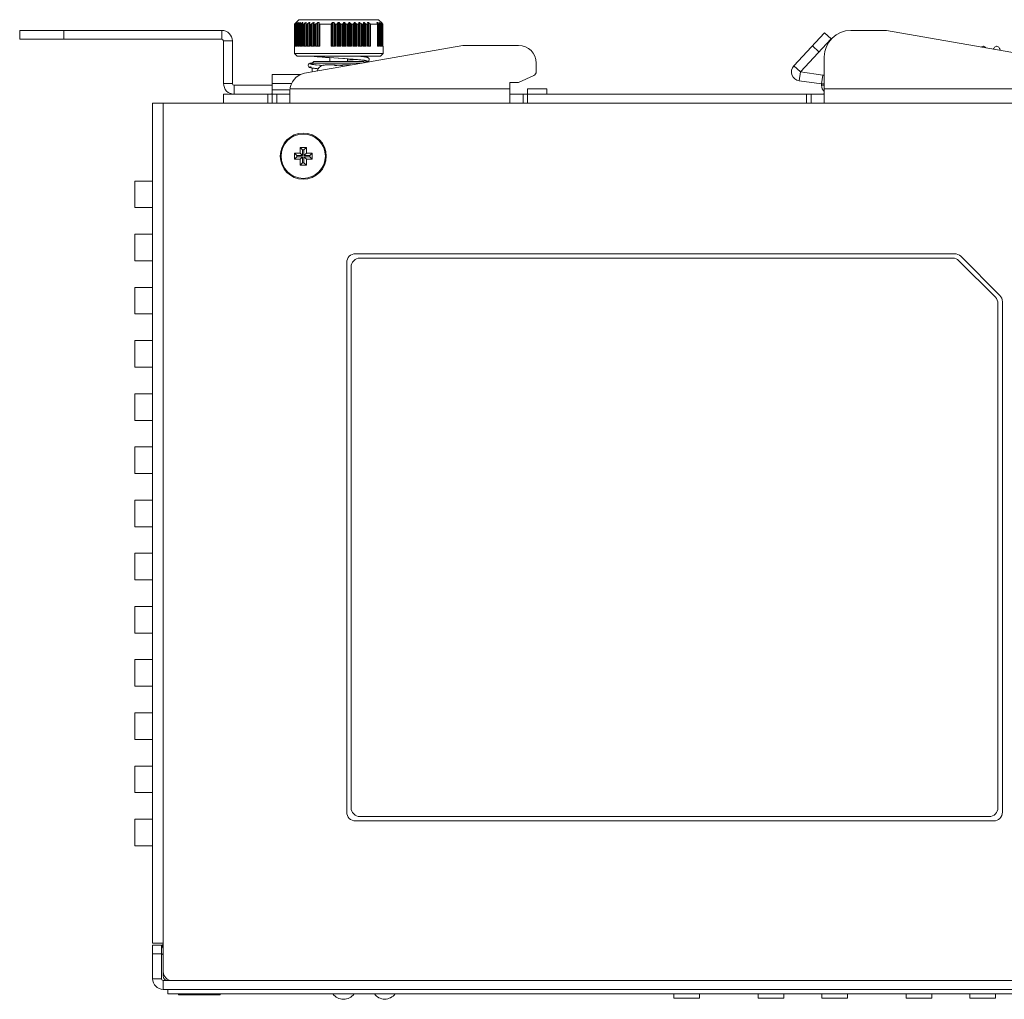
# Model space of a CAD drawing. Extents: x 1967 to 2561, y -57 to 363.
# Tile 12 of 22: x 2161 to 2272, y 175 to 286. Entities that reach past the tile are written whole.
import ezdxf

# ---------------------------------------------------------------- set-up
doc = ezdxf.new("R2010")
doc.units = 0
doc.header["$LTSCALE"] = 15.367
doc.header["$MEASUREMENT"] = 0
for name, color, linetype, lineweight in [('02___PRT_ALL_AXES', 7, 'CONTINUOUS', 5), ('307228297C-EDXF_CONTIN2158', 7, 'CONTINUOUS', 5), ('3100320300-SDXF_CONTIN2190', 7, 'CONTINUOUS', 5), ('3105460500_DXF_CONTINU2189', 7, 'CONTINUOUS', 5), ('46-111-501-1DXF_CONTIN2192', 7, 'CONTINUOUS', 5), ('BACK_PLATE_2DXF_CONTIN2191', 7, 'CONTINUOUS', 5), ('BASE-8P_DXF_CONTINUOUS2188', 7, 'CONTINUOUS', 5), ('COVER-8P_DXF_CONTINUOU2160', 7, 'CONTINUOUS', 5), ('LABEL_DXF_CONTINUOUS_LINE', 7, 'CONTINUOUS', 5), ('LOGO-2_DXF_CONTINUOUS_LINE', 7, 'CONTINUOUS', 5), ('PANEL-8P_DXF_CONTINUOU2156', 7, 'CONTINUOUS', 5), ('SNAP_2_DXF_CONTINUOUS_LINE', 7, 'CONTINUOUS', 5), ('SNAP_DXF_CONTINUOUS_LINE', 7, 'CONTINUOUS', 5), ('SPRING_DXF_CONTINUOUS_LINE', 7, 'CONTINUOUS', 5)]:
    doc.layers.add(name, color=color, linetype=linetype, lineweight=lineweight)

msp = doc.modelspace()

# ---------------------------------------------------------------- linework, layer by layer
at = {"layer": '02___PRT_ALL_AXES', "color": 7, "linetype": 'Continuous'}
for p, q in [((2196.245, 280.749), (2195.319, 280.749)), ((2198.154, 280.749), (2197.228, 280.749)), ((2177.436, 176.449), (2177.436, 175.949)), ((2292.036, 175.949), (2177.436, 175.949))]:
    msp.add_line(p, q, dxfattribs=at)
msp.add_circle((2192.736, 270.449), 2.5, dxfattribs=at)
for centre, radius, start, end in [((2195.236, 279.749), 1, 107.26001, 162.54222), ((2197.276, 176.779), 1.45, 215.00046, 324.99954), ((2201.936, 176.799), 1.45, 216.03742, 323.96258)]:
    msp.add_arc(centre, radius, start, end, dxfattribs=at)
at = {"layer": '307228297C-EDXF_CONTIN2158', "color": 7, "linetype": 'Continuous'}
for p, q in [((2234.548, 175.949), (2234.548, 175.449)), ((2237.441, 175.949), (2237.441, 175.449)), ((2244.082, 175.949), (2244.082, 175.449)), ((2246.975, 175.949), (2246.975, 175.449)), ((2251.248, 175.949), (2251.248, 175.449)), ((2254.141, 175.949), (2254.141, 175.449)), ((2260.782, 175.949), (2260.782, 175.449)), ((2263.675, 175.949), (2263.675, 175.449)), ((2267.948, 175.949), (2267.948, 175.449)), ((2270.841, 175.949), (2270.841, 175.449)), ((2237.441, 175.449), (2234.548, 175.449)), ((2246.975, 175.449), (2244.082, 175.449)), ((2254.141, 175.449), (2251.248, 175.449)), ((2263.675, 175.449), (2260.782, 175.449)), ((2270.841, 175.449), (2267.948, 175.449))]:
    msp.add_line(p, q, dxfattribs=at)
at = {"layer": '3100320300-SDXF_CONTIN2190', "color": 7, "linetype": 'Continuous'}
for p, q in [((2194.943, 280.704), (2194.942, 280.705)), ((2194.942, 280.697), (2194.943, 280.704)), ((2194.942, 280.697), (2194.974, 280.702)), ((2194.974, 280.702), (2194.976, 280.702)), ((2195.151, 280.736), (2195.128, 280.733)), ((2195.205, 280.743), (2195.151, 280.736)), ((2195.151, 280.736), (2195.151, 280.736)), ((2195.269, 280.748), (2195.202, 280.743)), ((2195.319, 280.749), (2195.261, 280.748)), ((2196.245, 280.749), (2195.319, 280.749)), ((2196.343, 280.7), (2196.301, 280.706)), ((2196.36, 280.704), (2196.335, 280.707)), ((2196.39, 280.702), (2196.359, 280.704)), ((2196.425, 280.702), (2196.39, 280.702)), ((2196.529, 280.706), (2196.425, 280.702)), ((2196.441, 280.702), (2196.425, 280.702)), ((2196.44, 280.697), (2196.441, 280.702)), ((2196.835, 280.709), (2196.736, 280.71)), ((2197.032, 280.702), (2196.944, 280.706)), ((2197.033, 280.697), (2197.032, 280.702)), ((2197.05, 280.702), (2197.032, 280.702)), ((2197.086, 280.702), (2197.049, 280.702)), ((2197.116, 280.704), (2197.085, 280.702)), ((2197.194, 280.731), (2197.161, 280.712)), ((2197.231, 280.736), (2197.194, 280.731)), ((2197.228, 280.749), (2198.154, 280.749))]:
    msp.add_line(p, q, dxfattribs=at)
for points in [[(2194.985, 280.703), (2194.962, 280.698), (2194.947, 280.696), (2194.942, 280.697)], [(2195.006, 280.708), (2194.992, 280.705), (2194.981, 280.703), (2194.974, 280.702), (2194.972, 280.701)], [(2195.151, 280.736), (2195.102, 280.728), (2195.057, 280.719), (2194.985, 280.703)], [(2195.151, 280.736), (2195.12, 280.731), (2195.093, 280.726), (2195.068, 280.721), (2195.045, 280.716), (2195.006, 280.708)], [(2196.242, 280.736), (2196.243, 280.744), (2196.244, 280.748), (2196.245, 280.749)], [(2196.301, 280.706), (2196.269, 280.716), (2196.248, 280.726), (2196.242, 280.736)], [(2196.242, 280.736), (2196.279, 280.731), (2196.312, 280.712)], [(2196.335, 280.707), (2196.318, 280.711), (2196.307, 280.714), (2196.305, 280.715)], [(2196.44, 280.697), (2196.39, 280.697), (2196.343, 280.7)], [(2196.736, 280.705), (2196.685, 280.705), (2196.634, 280.704), (2196.584, 280.703), (2196.535, 280.702), (2196.488, 280.7), (2196.44, 280.697)], [(2196.736, 280.71), (2196.639, 280.709), (2196.529, 280.706)], [(2197.033, 280.697), (2196.986, 280.7), (2196.939, 280.702), (2196.89, 280.703), (2196.84, 280.704), (2196.789, 280.705), (2196.736, 280.705)], [(2197.032, 280.702), (2196.945, 280.706), (2196.834, 280.709)], [(2197.155, 280.703), (2197.118, 280.698), (2197.076, 280.696), (2197.033, 280.697)], [(2197.157, 280.712), (2197.14, 280.708), (2197.116, 280.704)], [(2197.231, 280.736), (2197.226, 280.728), (2197.211, 280.719), (2197.187, 280.71), (2197.155, 280.703)], [(2197.167, 280.714), (2197.168, 280.715), (2197.167, 280.714), (2197.157, 280.712)], [(2197.228, 280.749), (2197.229, 280.748), (2197.23, 280.744), (2197.231, 280.736)]]:
    msp.add_lwpolyline(points, dxfattribs=at)
for centre, start, end in [((2194.972, 280.61), 76.61004, 107.09561), ((2196.245, 280.649), 38.04501, 90), ((2197.228, 280.649), 90, 141.93663)]:
    msp.add_arc(centre, 0.1, start, end, dxfattribs=at)
at = {"layer": '3105460500_DXF_CONTINU2189', "color": 7, "linetype": 'Continuous'}
for p, q in [((2192.386, 271.449), (2192.654, 271.181)), ((2193.086, 271.449), (2192.386, 271.449)), ((2192.386, 271.449), (2192.386, 270.799)), ((2192.819, 271.181), (2192.654, 271.181)), ((2192.654, 271.181), (2192.654, 270.531)), ((2193.086, 271.449), (2192.819, 271.181)), ((2192.819, 270.531), (2192.819, 271.181)), ((2193.086, 270.799), (2193.086, 271.449)), ((2191.736, 270.799), (2192.004, 270.531)), ((2192.386, 270.799), (2191.736, 270.799)), ((2191.736, 270.799), (2191.736, 270.099)), ((2191.736, 270.099), (2192.004, 270.367)), ((2191.736, 270.099), (2192.386, 270.099)), ((2192.654, 270.531), (2192.004, 270.531)), ((2192.004, 270.531), (2192.004, 270.367)), ((2192.004, 270.367), (2192.654, 270.367)), ((2192.386, 270.799), (2192.654, 270.531)), ((2192.386, 270.099), (2192.654, 270.367)), ((2192.386, 270.099), (2192.386, 269.449)), ((2192.654, 270.367), (2192.654, 269.717)), ((2193.086, 270.799), (2192.819, 270.531)), ((2193.469, 270.531), (2192.819, 270.531)), ((2193.086, 270.099), (2192.819, 270.367)), ((2192.819, 270.367), (2193.469, 270.367)), ((2192.819, 269.717), (2192.819, 270.367)), ((2193.736, 270.799), (2193.086, 270.799)), ((2193.086, 270.099), (2193.736, 270.099)), ((2193.086, 269.449), (2193.086, 270.099)), ((2193.736, 270.799), (2193.469, 270.531)), ((2193.469, 270.367), (2193.469, 270.531)), ((2193.736, 270.099), (2193.469, 270.367)), ((2193.736, 270.099), (2193.736, 270.799)), ((2192.386, 269.449), (2192.654, 269.717)), ((2192.386, 269.449), (2193.086, 269.449)), ((2192.654, 269.717), (2192.819, 269.717)), ((2193.086, 269.449), (2192.819, 269.717))]:
    msp.add_line(p, q, dxfattribs=at)
at = {"layer": '46-111-501-1DXF_CONTIN2192', "color": 6, "linetype": 'Continuous'}
for p, q in [((2192.236, 285.849), (2191.736, 285.349)), ((2192.236, 285.849), (2201.236, 285.849)), ((2201.236, 285.849), (2201.634, 285.452)), ((2191.736, 285.349), (2191.736, 282.049)), ((2191.736, 285.349), (2191.775, 285.349)), ((2191.775, 282.849), (2191.775, 285.349)), ((2191.866, 282.849), (2191.866, 285.423)), ((2191.876, 285.353), (2191.876, 285.355)), ((2191.876, 282.849), (2191.876, 285.354)), ((2191.878, 285.349), (2191.876, 285.353)), ((2191.878, 285.349), (2191.878, 282.849)), ((2191.878, 285.349), (2191.917, 285.349)), ((2191.917, 282.849), (2191.917, 285.349)), ((2192.03, 285.549), (2191.921, 285.421)), ((2192.004, 285.549), (2192.004, 285.519)), ((2192.004, 285.549), (2192.03, 285.549)), ((2192.012, 282.849), (2192.012, 285.421)), ((2192.058, 282.849), (2192.058, 285.349)), ((2192.065, 285.349), (2192.065, 282.849)), ((2192.065, 285.349), (2192.121, 285.349)), ((2192.185, 285.549), (2192.09, 285.421)), ((2192.121, 282.849), (2192.121, 285.349)), ((2192.158, 285.549), (2192.158, 285.514)), ((2192.158, 285.549), (2192.185, 285.549)), ((2192.225, 282.849), (2192.225, 285.421)), ((2192.311, 282.849), (2192.311, 285.349)), ((2192.325, 285.349), (2192.325, 282.849)), ((2192.325, 285.349), (2192.399, 285.349)), ((2192.412, 285.549), (2192.333, 285.421)), ((2192.375, 285.549), (2192.375, 285.49)), ((2192.375, 285.549), (2192.412, 285.549)), ((2192.399, 282.849), (2192.399, 285.349)), ((2192.509, 282.849), (2192.509, 285.421)), ((2192.632, 282.849), (2192.632, 285.377)), ((2192.707, 285.549), (2192.645, 285.421)), ((2192.654, 285.349), (2192.654, 282.849)), ((2192.654, 285.349), (2192.745, 285.349)), ((2192.661, 285.549), (2192.661, 285.455)), ((2192.661, 285.549), (2192.707, 285.549)), ((2192.745, 282.849), (2192.745, 285.349)), ((2192.859, 282.849), (2192.859, 285.421)), ((2193.011, 285.549), (2193.011, 282.849)), ((2193.011, 285.549), (2193.065, 285.549)), ((2193.015, 282.849), (2193.015, 285.388)), ((2193.065, 285.549), (2193.021, 285.421)), ((2193.021, 285.388), (2193.021, 282.849)), ((2193.049, 285.349), (2193.049, 282.849)), ((2193.049, 285.349), (2193.154, 285.349)), ((2193.154, 282.849), (2193.154, 285.349)), ((2193.271, 282.849), (2193.271, 285.421)), ((2193.42, 285.549), (2193.42, 282.849)), ((2193.42, 285.549), (2193.482, 285.549)), ((2193.454, 285.401), (2193.456, 285.421)), ((2193.454, 282.849), (2193.454, 285.402)), ((2193.482, 285.549), (2193.456, 285.421)), ((2193.456, 285.402), (2193.456, 282.849)), ((2193.501, 285.349), (2193.501, 282.849)), ((2193.501, 285.349), (2193.619, 285.349)), ((2193.619, 282.849), (2193.619, 285.349)), ((2193.738, 282.849), (2193.738, 285.421)), ((2193.881, 285.549), (2193.881, 282.849)), ((2193.881, 285.549), (2193.95, 285.549)), ((2193.95, 285.549), (2193.943, 285.421)), ((2193.943, 285.421), (2193.943, 282.849)), ((2193.943, 285.416), (2193.943, 285.421)), ((2194.004, 285.349), (2194.004, 282.849)), ((2194.004, 285.349), (2194.134, 285.349)), ((2194.134, 282.849), (2194.134, 285.349)), ((2194.252, 282.849), (2194.252, 285.421)), ((2194.387, 285.549), (2194.387, 282.849)), ((2194.387, 285.549), (2194.513, 285.549)), ((2194.513, 285.549), (2194.525, 285.422)), ((2194.513, 282.849), (2194.513, 285.549)), ((2194.525, 285.422), (2194.525, 282.849)), ((2194.603, 285.349), (2194.603, 282.849)), ((2194.603, 285.349), (2195.903, 285.349)), ((2195.903, 282.849), (2195.903, 285.349)), ((2195.938, 285.422), (2196.035, 285.549)), ((2195.938, 282.849), (2195.938, 285.422)), ((2196.035, 285.549), (2196.035, 282.849)), ((2196.035, 285.549), (2196.177, 285.549)), ((2196.177, 285.549), (2196.245, 285.421)), ((2196.177, 282.849), (2196.177, 285.549)), ((2196.245, 285.421), (2196.245, 282.849)), ((2196.359, 285.349), (2196.359, 282.849)), ((2196.359, 285.349), (2196.512, 285.349)), ((2196.512, 282.849), (2196.512, 285.349)), ((2196.61, 285.421), (2196.694, 285.549)), ((2196.61, 282.849), (2196.61, 285.421)), ((2196.694, 285.549), (2196.694, 282.849)), ((2196.694, 285.549), (2196.779, 285.549)), ((2196.779, 285.549), (2196.863, 285.421)), ((2196.779, 282.849), (2196.779, 285.549)), ((2196.863, 285.421), (2196.863, 282.849)), ((2196.961, 285.349), (2196.961, 282.849)), ((2196.961, 285.349), (2197.114, 285.349)), ((2197.114, 282.849), (2197.114, 285.349)), ((2197.228, 285.421), (2197.296, 285.549)), ((2197.228, 282.849), (2197.228, 285.421)), ((2197.296, 285.549), (2197.296, 282.849)), ((2197.296, 285.549), (2197.38, 285.549)), ((2197.38, 282.849), (2197.38, 285.549)), ((2197.48, 285.421), (2197.48, 282.849)), ((2197.585, 285.349), (2197.585, 282.849)), ((2197.585, 285.349), (2197.736, 285.349)), ((2197.736, 282.849), (2197.736, 285.349)), ((2197.839, 285.421), (2197.889, 285.549)), ((2197.839, 282.849), (2197.839, 285.421)), ((2197.889, 285.549), (2197.889, 282.849)), ((2197.889, 285.549), (2197.971, 285.549)), ((2197.971, 282.849), (2197.971, 285.549)), ((2198.085, 285.421), (2198.085, 282.849)), ((2198.196, 285.349), (2198.196, 282.849)), ((2198.196, 285.349), (2198.342, 285.349)), ((2198.342, 282.849), (2198.342, 285.349)), ((2198.432, 285.421), (2198.464, 285.549)), ((2198.432, 282.849), (2198.432, 285.421)), ((2198.464, 285.549), (2198.464, 282.849)), ((2198.464, 285.549), (2198.543, 285.549)), ((2198.543, 282.849), (2198.543, 285.549)), ((2198.668, 285.421), (2198.668, 282.849)), ((2198.784, 285.349), (2198.784, 282.849)), ((2198.784, 285.349), (2198.923, 285.349)), ((2198.923, 282.849), (2198.923, 285.349)), ((2198.999, 285.421), (2199.011, 285.549)), ((2198.999, 282.849), (2198.999, 285.421)), ((2199.011, 285.549), (2199.011, 282.849)), ((2199.011, 285.549), (2199.086, 285.549)), ((2199.086, 282.849), (2199.086, 285.549)), ((2199.221, 285.421), (2199.221, 282.849)), ((2199.339, 285.349), (2199.339, 282.849)), ((2199.339, 285.349), (2199.469, 285.349)), ((2199.469, 282.849), (2199.469, 285.349)), ((2199.53, 285.421), (2199.523, 285.549)), ((2199.523, 285.549), (2199.592, 285.549)), ((2199.53, 285.421), (2199.53, 285.416)), ((2199.53, 282.849), (2199.53, 285.421)), ((2199.592, 282.849), (2199.592, 285.549)), ((2199.735, 285.421), (2199.735, 282.849)), ((2199.854, 285.349), (2199.854, 282.849)), ((2199.854, 285.349), (2199.972, 285.349)), ((2199.972, 282.849), (2199.972, 285.349)), ((2200.017, 285.421), (2199.991, 285.549)), ((2199.991, 285.549), (2200.095, 285.549)), ((2200.019, 282.849), (2200.019, 285.401)), ((2200.095, 282.849), (2200.095, 285.549)), ((2200.24, 285.422), (2200.24, 282.849)), ((2200.308, 285.349), (2200.308, 282.849)), ((2200.308, 285.349), (2201.121, 285.349)), ((2201.113, 285.422), (2201.036, 285.549)), ((2201.036, 285.549), (2201.098, 285.549)), ((2201.098, 285.448), (2201.098, 285.549)), ((2201.121, 282.849), (2201.121, 285.349)), ((2201.135, 282.849), (2201.135, 285.349)), ((2201.248, 285.421), (2201.248, 282.849)), ((2201.383, 285.421), (2201.288, 285.549)), ((2201.288, 285.549), (2201.315, 285.549)), ((2201.315, 285.514), (2201.315, 285.549)), ((2201.351, 285.349), (2201.351, 282.849)), ((2201.351, 285.349), (2201.408, 285.349)), ((2201.408, 282.849), (2201.408, 285.349)), ((2201.412, 285.373), (2201.415, 285.359)), ((2201.415, 282.849), (2201.415, 285.349)), ((2201.552, 285.421), (2201.443, 285.549)), ((2201.443, 285.549), (2201.459, 285.549)), ((2201.459, 285.549), (2201.506, 285.507)), ((2201.459, 285.531), (2201.459, 285.549)), ((2201.461, 285.421), (2201.461, 282.849)), ((2201.506, 285.507), (2201.6, 285.421)), ((2201.646, 285.421), (2201.524, 285.549)), ((2201.529, 285.549), (2201.632, 285.449)), ((2201.529, 285.545), (2201.529, 285.549)), ((2201.556, 285.349), (2201.556, 282.849)), ((2201.556, 285.349), (2201.595, 285.349)), ((2201.592, 285.367), (2201.597, 285.353)), ((2201.595, 282.849), (2201.595, 285.349)), ((2201.597, 282.849), (2201.597, 285.349)), ((2201.636, 285.388), (2201.6, 285.421)), ((2201.6, 285.421), (2201.6, 282.849)), ((2201.632, 285.449), (2201.632, 285.436)), ((2201.632, 285.449), (2201.636, 285.449)), ((2201.636, 285.431), (2201.636, 285.449)), ((2201.685, 285.349), (2201.685, 282.849)), ((2201.685, 285.349), (2201.705, 285.349)), ((2201.705, 282.849), (2201.705, 285.35)), ((2201.705, 285.35), (2201.705, 285.349)), ((2191.775, 282.849), (2191.878, 282.849)), ((2191.917, 282.849), (2192.065, 282.849)), ((2192.121, 282.849), (2192.325, 282.849)), ((2192.399, 282.849), (2192.654, 282.849)), ((2192.745, 282.849), (2193.049, 282.849)), ((2193.154, 282.849), (2193.501, 282.849)), ((2193.619, 282.849), (2194.004, 282.849)), ((2194.134, 282.849), (2194.603, 282.849)), ((2195.903, 282.849), (2196.359, 282.849)), ((2196.512, 282.849), (2196.961, 282.849)), ((2197.114, 282.849), (2197.585, 282.849)), ((2197.736, 282.849), (2198.196, 282.849)), ((2198.342, 282.849), (2198.784, 282.849)), ((2198.923, 282.849), (2199.339, 282.849)), ((2199.469, 282.849), (2199.854, 282.849)), ((2199.972, 282.849), (2200.308, 282.849)), ((2201.121, 282.849), (2201.351, 282.849)), ((2201.408, 282.849), (2201.556, 282.849)), ((2201.595, 282.849), (2201.685, 282.849)), ((2201.705, 282.849), (2201.736, 282.849)), ((2201.736, 282.849), (2201.736, 282.049)), ((2192.036, 281.749), (2191.736, 282.049)), ((2201.736, 282.049), (2191.736, 282.049)), ((2201.436, 281.749), (2192.036, 281.749)), ((2193.936, 281.149), (2193.736, 280.949)), ((2199.536, 281.149), (2193.936, 281.149)), ((2195.736, 281.159), (2195.604, 281.149)), ((2195.736, 281.149), (2195.736, 281.565)), ((2196.184, 281.534), (2197.168, 281.469)), ((2196.715, 281.499), (2197.396, 281.454)), ((2197.27, 281.462), (2197.816, 281.425)), ((2197.736, 281.149), (2197.736, 281.43)), ((2199.536, 281.149), (2199.685, 281.001)), ((2201.436, 281.749), (2201.736, 282.049)), ((2193.669, 280.961), (2193.764, 280.977)), ((2193.736, 280.806), (2193.736, 280.949)), ((2193.736, 280.949), (2199.394, 280.949)), ((2193.736, 279.952), (2193.736, 280.402))]:
    msp.add_line(p, q, dxfattribs=at)
for points in [[(2191.866, 285.423), (2191.83, 285.391), (2191.803, 285.368), (2191.784, 285.354), (2191.775, 285.349)], [(2191.866, 285.423), (2191.958, 285.508), (2192.004, 285.549)], [(2191.876, 285.355), (2191.882, 285.369), (2191.897, 285.391), (2191.921, 285.421)], [(2192.012, 285.421), (2191.973, 285.388), (2191.941, 285.364), (2191.917, 285.349)], [(2192.012, 285.421), (2192.11, 285.507), (2192.158, 285.549)], [(2192.058, 285.359), (2192.06, 285.369), (2192.07, 285.391), (2192.09, 285.421)], [(2192.065, 285.349), (2192.058, 285.355), (2192.058, 285.359)], [(2192.225, 285.421), (2192.184, 285.388), (2192.149, 285.364), (2192.121, 285.349)], [(2192.225, 285.421), (2192.325, 285.507), (2192.375, 285.549)], [(2192.311, 285.366), (2192.311, 285.369), (2192.317, 285.391), (2192.333, 285.421)], [(2192.325, 285.349), (2192.314, 285.355), (2192.311, 285.366)], [(2192.509, 285.421), (2192.467, 285.388), (2192.43, 285.364), (2192.399, 285.349)], [(2192.509, 285.421), (2192.611, 285.507), (2192.661, 285.549)], [(2192.632, 285.376), (2192.634, 285.391), (2192.645, 285.421)], [(2192.654, 285.349), (2192.64, 285.355), (2192.632, 285.369), (2192.632, 285.376)], [(2192.859, 285.421), (2192.818, 285.388), (2192.779, 285.364), (2192.745, 285.349)], [(2192.859, 285.421), (2192.961, 285.507), (2193.011, 285.549)], [(2193.015, 285.388), (2193.015, 285.391), (2193.021, 285.421)], [(2193.049, 285.349), (2193.03, 285.355), (2193.018, 285.369), (2193.015, 285.388)], [(2193.271, 285.421), (2193.23, 285.388), (2193.19, 285.364), (2193.154, 285.349)], [(2193.271, 285.421), (2193.371, 285.507), (2193.42, 285.549)], [(2193.501, 285.349), (2193.479, 285.355), (2193.463, 285.369), (2193.455, 285.391), (2193.454, 285.401)], [(2193.738, 285.421), (2193.697, 285.388), (2193.657, 285.364), (2193.619, 285.349)], [(2193.738, 285.421), (2193.833, 285.507), (2193.881, 285.549)], [(2194.004, 285.349), (2193.979, 285.355), (2193.959, 285.369), (2193.947, 285.391), (2193.943, 285.416)], [(2194.252, 285.421), (2194.213, 285.388), (2194.173, 285.364), (2194.134, 285.349)], [(2194.252, 285.421), (2194.342, 285.507), (2194.387, 285.549)], [(2194.603, 285.349), (2194.574, 285.355), (2194.55, 285.37), (2194.533, 285.392), (2194.525, 285.422)], [(2195.938, 285.422), (2195.93, 285.397), (2195.918, 285.372), (2195.903, 285.349)], [(2196.359, 285.349), (2196.326, 285.355), (2196.294, 285.369), (2196.266, 285.391), (2196.245, 285.421)], [(2196.61, 285.421), (2196.583, 285.388), (2196.55, 285.364), (2196.512, 285.349)], [(2196.961, 285.349), (2196.924, 285.364), (2196.89, 285.388), (2196.863, 285.421)], [(2197.228, 285.421), (2197.207, 285.391), (2197.179, 285.369), (2197.147, 285.355), (2197.114, 285.349)], [(2197.38, 285.549), (2197.447, 285.464), (2197.48, 285.421)], [(2197.585, 285.349), (2197.546, 285.364), (2197.511, 285.388), (2197.48, 285.421)], [(2197.839, 285.421), (2197.822, 285.391), (2197.797, 285.369), (2197.767, 285.355), (2197.736, 285.349)], [(2197.971, 285.549), (2198.047, 285.464), (2198.085, 285.421)], [(2198.196, 285.349), (2198.157, 285.364), (2198.119, 285.388), (2198.085, 285.421)], [(2198.432, 285.421), (2198.419, 285.391), (2198.399, 285.369), (2198.372, 285.355), (2198.342, 285.349)], [(2198.543, 285.549), (2198.626, 285.464), (2198.668, 285.421)], [(2198.784, 285.349), (2198.744, 285.364), (2198.705, 285.388), (2198.668, 285.421)], [(2198.999, 285.421), (2198.991, 285.391), (2198.974, 285.369), (2198.95, 285.355), (2198.923, 285.349)], [(2199.086, 285.549), (2199.176, 285.464), (2199.221, 285.421)], [(2199.339, 285.349), (2199.3, 285.364), (2199.26, 285.388), (2199.221, 285.421)], [(2199.469, 285.349), (2199.483, 285.351), (2199.495, 285.356), (2199.506, 285.362), (2199.516, 285.371), (2199.523, 285.383), (2199.528, 285.398), (2199.53, 285.416)], [(2199.592, 285.549), (2199.687, 285.464), (2199.735, 285.421)], [(2199.854, 285.349), (2199.816, 285.364), (2199.776, 285.388), (2199.735, 285.421)], [(2200.019, 285.401), (2200.013, 285.374), (2199.996, 285.356), (2199.972, 285.349)], [(2200.017, 285.421), (2200.018, 285.414), (2200.018, 285.407), (2200.019, 285.401)], [(2200.095, 285.549), (2200.191, 285.465), (2200.24, 285.422)], [(2200.308, 285.349), (2200.284, 285.372), (2200.262, 285.396), (2200.24, 285.422)], [(2201.098, 285.549), (2201.198, 285.464), (2201.248, 285.421)], [(2201.113, 285.422), (2201.126, 285.4), (2201.133, 285.382), (2201.135, 285.367)], [(2201.135, 285.367), (2201.133, 285.358), (2201.128, 285.352), (2201.121, 285.349)], [(2201.351, 285.349), (2201.324, 285.364), (2201.289, 285.388), (2201.248, 285.421)], [(2201.315, 285.549), (2201.412, 285.464), (2201.461, 285.421)], [(2201.383, 285.421), (2201.401, 285.394), (2201.412, 285.373)], [(2201.415, 285.359), (2201.414, 285.354), (2201.412, 285.351), (2201.408, 285.349)], [(2201.556, 285.349), (2201.532, 285.364), (2201.5, 285.388), (2201.461, 285.421)], [(2201.552, 285.421), (2201.577, 285.39), (2201.592, 285.367)], [(2201.597, 285.353), (2201.597, 285.351), (2201.596, 285.35), (2201.595, 285.349)], [(2201.685, 285.349), (2201.665, 285.364), (2201.636, 285.388)], [(2201.699, 285.36), (2201.692, 285.37), (2201.68, 285.383), (2201.665, 285.4), (2201.646, 285.421)], [(2201.705, 285.35), (2201.703, 285.354), (2201.699, 285.36)], [(2193.722, 281.749), (2193.725, 281.749), (2193.806, 281.736), (2193.897, 281.724), (2193.999, 281.711), (2194.112, 281.698), (2194.236, 281.685), (2194.374, 281.671), (2194.524, 281.657), (2194.688, 281.643), (2194.867, 281.629), (2195.058, 281.613), (2195.263, 281.598), (2195.478, 281.582), (2195.705, 281.567), (2195.943, 281.55)], [(2193.736, 281.749), (2193.985, 281.714), (2194.313, 281.678), (2194.708, 281.642), (2195.16, 281.606), (2195.657, 281.57), (2196.196, 281.533)], [(2197.736, 281.293), (2198.134, 281.321), (2198.608, 281.357), (2198.66, 281.361)], [(2197.8, 281.426), (2198.3, 281.39), (2198.755, 281.354), (2199.153, 281.318), (2199.482, 281.282), (2199.734, 281.246)], [(2198.66, 281.361), (2198.537, 281.352), (2198.372, 281.339), (2198.197, 281.325), (2198.011, 281.312)], [(2198.202, 281.397), (2198.381, 281.384), (2198.55, 281.37), (2198.709, 281.358), (2198.857, 281.345), (2198.993, 281.333), (2199.119, 281.321), (2199.234, 281.309)], [(2199.628, 281.058), (2199.638, 281.059), (2199.721, 281.072), (2199.793, 281.084), (2199.857, 281.096), (2199.913, 281.109), (2199.962, 281.122), (2200.006, 281.136), (2200.049, 281.155), (2200.093, 281.182), (2200.139, 281.227), (2200.177, 281.298), (2200.185, 281.387), (2200.158, 281.468), (2200.114, 281.524), (2200.067, 281.558), (2200.023, 281.58), (2199.979, 281.596), (2199.931, 281.61), (2199.876, 281.623), (2199.813, 281.635), (2199.741, 281.648), (2199.659, 281.661), (2199.568, 281.673), (2199.465, 281.686), (2199.352, 281.699), (2199.226, 281.712), (2199.088, 281.726), (2198.936, 281.739), (2198.821, 281.749)], [(2199.34, 281.298), (2199.435, 281.287), (2199.521, 281.276), (2199.598, 281.265), (2199.666, 281.255), (2199.725, 281.245), (2199.774, 281.236), (2199.814, 281.227), (2199.843, 281.219), (2199.862, 281.213), (2199.868, 281.211)], [(2199.734, 281.246), (2199.902, 281.21), (2199.98, 281.174), (2199.967, 281.138), (2199.862, 281.102), (2199.668, 281.066), (2199.626, 281.06)], [(2193.768, 280.981), (2193.708, 280.971), (2193.637, 280.958), (2193.575, 280.945), (2193.522, 280.932), (2193.474, 280.917), (2193.43, 280.898), (2193.384, 280.871), (2193.336, 280.826), (2193.298, 280.758), (2193.287, 280.671), (2193.311, 280.589), (2193.355, 280.53), (2193.401, 280.495), (2193.443, 280.473), (2193.485, 280.457), (2193.53, 280.444), (2193.58, 280.431), (2193.638, 280.419), (2193.703, 280.407), (2193.776, 280.395), (2193.86, 280.383), (2193.953, 280.371), (2194.057, 280.359), (2194.171, 280.346), (2194.297, 280.333), (2194.421, 280.321)], [(2193.662, 280.819), (2193.53, 280.854), (2193.487, 280.89), (2193.533, 280.925), (2193.669, 280.961)], [(2193.612, 280.545), (2193.535, 280.526), (2193.487, 280.49), (2193.529, 280.454), (2193.66, 280.418), (2193.878, 280.382), (2194.179, 280.346), (2194.422, 280.322)], [(2193.996, 280.769), (2193.917, 280.779), (2193.847, 280.789), (2193.785, 280.799), (2193.732, 280.808), (2193.688, 280.817), (2193.652, 280.825), (2193.625, 280.832), (2193.609, 280.838), (2193.604, 280.839)], [(2194.882, 280.683), (2194.544, 280.711), (2194.176, 280.747), (2193.879, 280.783), (2193.662, 280.819)], [(2194.286, 280.736), (2194.18, 280.747), (2194.083, 280.758)], [(2194.882, 280.683), (2194.803, 280.69), (2194.659, 280.702), (2194.525, 280.713)]]:
    msp.add_lwpolyline(points, dxfattribs=at)
at = {"layer": 'BACK_PLATE_2DXF_CONTIN2191', "color": 7, "linetype": 'Continuous'}
for p, q in [((2258.536, 284.649), (2254.536, 284.649)), ((2276.823, 281.425), (2258.536, 284.649)), ((2210.736, 282.949), (2192.889, 279.802)), ((2217.036, 282.949), (2210.736, 282.949)), ((2251.536, 281.649), (2251.536, 276.449)), ((2219.036, 280.001), (2219.036, 280.949)), ((2217.036, 278.749), (2218.748, 279.547)), ((2191.236, 277.833), (2191.236, 276.449)), ((2191.248, 278.049), (2216.036, 278.049)), ((2216.036, 278.749), (2216.036, 276.449)), ((2216.036, 278.749), (2217.036, 278.749)), ((2251.536, 278.049), (2277.236, 278.049)), ((2183.736, 276.449), (2183.736, 277.449)), ((2188.736, 276.449), (2188.736, 277.449)), ((2189.236, 276.449), (2189.236, 277.449)), ((2189.736, 276.449), (2189.736, 277.449)), ((2217.536, 277.449), (2217.536, 276.449)), ((2218.036, 277.449), (2218.036, 276.449)), ((2249.536, 276.449), (2249.536, 277.449)), ((2250.036, 276.449), (2250.036, 277.449))]:
    msp.add_line(p, q, dxfattribs=at)
at = {"layer": 'BACK_PLATE_2DXF_CONTIN2191', "color": 3, "linetype": 'Continuous'}
for p, q in [((2189.236, 279.652), (2192.408, 279.652)), ((2189.236, 279.652), (2189.236, 277.57)), ((2191.429, 278.66), (2189.236, 278.66)), ((2189.236, 277.945), (2191.248, 277.945)), ((2218.036, 277.449), (2218.036, 278.049)), ((2218.036, 278.049), (2220.236, 278.049)), ((2220.236, 277.449), (2220.236, 278.049)), ((2191.236, 277.449), (2183.736, 277.449)), ((2189.218, 277.513), (2189.236, 277.57)), ((2216.036, 277.449), (2251.536, 277.449))]:
    msp.add_line(p, q, dxfattribs=at)
for points in [[(2189.069, 277.455), (2189.162, 277.474), (2189.218, 277.513)], [(2251.369, 277.455), (2251.462, 277.474), (2251.518, 277.513)]]:
    msp.add_lwpolyline(points, dxfattribs=at)
at = {"layer": 'BACK_PLATE_2DXF_CONTIN2191', "color": 7, "linetype": 'Continuous'}
for centre, radius, start, end in [((2254.536, 281.649), 3, 90, 180), ((2217.036, 280.949), 2, 0, 90), ((2193.236, 277.833), 2, 100, 180), ((2218.536, 280.001), 0.5, 295, 0)]:
    msp.add_arc(centre, radius, start, end, dxfattribs=at)
at = {"layer": 'BASE-8P_DXF_CONTINUOUS2188', "color": 3, "linetype": 'Continuous'}
msp.add_line((2176.936, 177.949), (2176.936, 178.449), dxfattribs=at)
msp.add_arc((2177.436, 177.949), 0.5, 180, 247.5, dxfattribs=at)
at = {"layer": 'COVER-8P_DXF_CONTINUOU2160', "color": 3, "linetype": 'Continuous'}
for p, q in [((2292.536, 276.449), (2175.736, 276.449)), ((2175.736, 181.649), (2175.736, 276.449)), ((2176.936, 178.449), (2176.936, 276.449)), ((2173.736, 267.649), (2175.736, 267.649)), ((2173.736, 264.649), (2173.736, 267.649)), ((2175.736, 264.649), (2173.736, 264.649)), ((2173.736, 261.649), (2175.736, 261.649)), ((2173.736, 258.649), (2173.736, 261.649)), ((2266.222, 259.449), (2198.636, 259.449)), ((2266.929, 259.156), (2271.344, 254.742)), ((2175.736, 258.649), (2173.736, 258.649)), ((2197.636, 258.449), (2197.636, 196.449)), ((2173.736, 255.649), (2175.736, 255.649)), ((2173.736, 252.649), (2173.736, 255.649)), ((2271.636, 196.449), (2271.636, 254.035)), ((2175.736, 252.649), (2173.736, 252.649)), ((2173.736, 249.649), (2175.736, 249.649)), ((2173.736, 246.649), (2173.736, 249.649)), ((2175.736, 246.649), (2173.736, 246.649)), ((2173.736, 243.649), (2175.736, 243.649)), ((2173.736, 240.649), (2173.736, 243.649)), ((2175.736, 240.649), (2173.736, 240.649)), ((2173.736, 237.649), (2175.736, 237.649)), ((2173.736, 234.649), (2173.736, 237.649)), ((2175.736, 234.649), (2173.736, 234.649)), ((2173.736, 231.649), (2175.736, 231.649)), ((2173.736, 228.649), (2173.736, 231.649)), ((2175.736, 228.649), (2173.736, 228.649)), ((2173.736, 225.649), (2175.736, 225.649)), ((2173.736, 222.649), (2173.736, 225.649)), ((2175.736, 222.649), (2173.736, 222.649)), ((2173.736, 219.649), (2175.736, 219.649)), ((2173.736, 216.649), (2173.736, 219.649)), ((2175.736, 216.649), (2173.736, 216.649)), ((2173.736, 213.649), (2175.736, 213.649)), ((2173.736, 210.649), (2173.736, 213.649)), ((2175.736, 210.649), (2173.736, 210.649)), ((2173.736, 207.649), (2175.736, 207.649)), ((2173.736, 204.649), (2173.736, 207.649)), ((2175.736, 204.649), (2173.736, 204.649)), ((2173.736, 201.649), (2175.736, 201.649)), ((2173.736, 198.649), (2173.736, 201.649)), ((2175.736, 198.649), (2173.736, 198.649)), ((2173.736, 195.649), (2175.736, 195.649)), ((2173.736, 192.649), (2173.736, 195.649)), ((2198.636, 195.449), (2270.636, 195.449)), ((2175.736, 192.649), (2173.736, 192.649)), ((2175.736, 181.649), (2176.936, 181.649)), ((2177.936, 177.449), (2291.536, 177.449))]:
    msp.add_line(p, q, dxfattribs=at)
msp.add_circle((2192.736, 270.449), 2.6, dxfattribs=at)
for centre, start, end in [((2198.636, 258.449), 90, 180), ((2266.222, 258.449), 45, 90), ((2270.636, 254.035), 0, 45), ((2198.636, 196.449), 180, 270), ((2270.636, 196.449), 270, 0), ((2177.936, 178.449), 180, 270)]:
    msp.add_arc(centre, 1, start, end, dxfattribs=at)
at = {"layer": 'LABEL_DXF_CONTINUOUS_LINE', "color": 7, "linetype": 'Continuous'}
for p, q in [((2266.015, 258.949), (2199.136, 258.949)), ((2198.136, 257.949), (2198.136, 196.949)), ((2270.844, 254.535), (2266.722, 258.656)), ((2271.136, 196.949), (2271.136, 253.828)), ((2199.136, 195.949), (2270.136, 195.949))]:
    msp.add_line(p, q, dxfattribs=at)
for centre, start, end in [((2199.136, 257.949), 90, 180), ((2266.015, 257.949), 45, 90), ((2270.136, 253.828), 0, 45), ((2199.136, 196.949), 180, 270), ((2270.136, 196.949), 270, 0)]:
    msp.add_arc(centre, 1, start, end, dxfattribs=at)
at = {"layer": 'LOGO-2_DXF_CONTINUOUS_LINE', "color": 7, "linetype": 'Continuous'}
for p, q in [((2178.66, 175.949), (2178.66, 175.849)), ((2181.118, 175.849), (2178.66, 175.849)), ((2181.118, 175.949), (2181.118, 175.849)), ((2181.12, 175.949), (2181.12, 175.849)), ((2183.352, 175.849), (2181.12, 175.849)), ((2181.618, 175.949), (2181.618, 175.849)), ((2183.325, 175.949), (2183.325, 175.849)), ((2183.352, 175.949), (2183.352, 175.849))]:
    msp.add_line(p, q, dxfattribs=at)
at = {"layer": 'PANEL-8P_DXF_CONTINUOU2156', "color": 7, "linetype": 'Continuous'}
for p, q in [((2175.736, 181.449), (2176.736, 181.449)), ((2175.736, 181.449), (2175.736, 177.649)), ((2176.736, 181.445), (2176.778, 181.445)), ((2176.765, 181.437), (2176.811, 181.449)), ((2176.811, 181.449), (2176.936, 181.136)), ((2175.736, 180.449), (2176.736, 180.449)), ((2176.736, 177.649), (2175.736, 177.649)), ((2176.936, 177.449), (2176.936, 176.449)), ((2176.936, 176.449), (2292.536, 176.449))]:
    msp.add_line(p, q, dxfattribs=at)
at = {"layer": 'PANEL-8P_DXF_CONTINUOU2156', "color": 3, "linetype": 'Continuous'}
for p, q in [((2176.736, 181.449), (2176.736, 177.649)), ((2176.75, 181.42), (2176.936, 181.034)), ((2176.936, 177.449), (2292.536, 177.449))]:
    msp.add_line(p, q, dxfattribs=at)
at = {"layer": 'PANEL-8P_DXF_CONTINUOU2156', "color": 7, "linetype": 'Continuous'}
for centre, radius, start, end in [((2176.736, 181.635), 0.2, 291.84356, 305.66326), ((2176.936, 177.649), 1.2, 180, 270)]:
    msp.add_arc(centre, radius, start, end, dxfattribs=at)
at = {"layer": 'PANEL-8P_DXF_CONTINUOU2156', "color": 3, "linetype": 'Continuous'}
for centre, start, end in [((2176.936, 180.249), 98.21321, 180), ((2176.936, 177.649), 180, 270)]:
    msp.add_arc(centre, 0.2, start, end, dxfattribs=at)
at = {"layer": 'SNAP_2_DXF_CONTINUOUS_LINE', "color": 3, "linetype": 'Continuous'}
for p, q in [((2183.536, 284.649), (2160.736, 284.649)), ((2184.736, 283.449), (2184.736, 278.649)), ((2184.936, 278.449), (2189.236, 278.449))]:
    msp.add_line(p, q, dxfattribs=at)
at = {"layer": 'SNAP_2_DXF_CONTINUOUS_LINE', "color": 7, "linetype": 'Continuous'}
for p, q in [((2160.736, 283.649), (2160.736, 284.649)), ((2165.736, 283.649), (2165.736, 284.649)), ((2183.536, 284.649), (2183.536, 283.649)), ((2183.536, 283.649), (2160.736, 283.649)), ((2184.736, 283.449), (2183.736, 283.449)), ((2183.736, 283.449), (2183.736, 278.649)), ((2183.736, 278.649), (2184.736, 278.649)), ((2184.936, 277.449), (2184.936, 278.449))]:
    msp.add_line(p, q, dxfattribs=at)
at = {"layer": 'SNAP_2_DXF_CONTINUOUS_LINE', "color": 3, "linetype": 'Continuous'}
for centre, radius, start, end in [((2183.536, 283.449), 1.2, 0, 90), ((2184.936, 278.649), 0.2, 180, 270)]:
    msp.add_arc(centre, radius, start, end, dxfattribs=at)
at = {"layer": 'SNAP_2_DXF_CONTINUOUS_LINE', "color": 7, "linetype": 'Continuous'}
for centre, radius, start, end in [((2183.536, 283.449), 0.2, 0, 90), ((2184.936, 278.649), 1.2, 180, 270)]:
    msp.add_arc(centre, radius, start, end, dxfattribs=at)
at = {"layer": 'SNAP_DXF_CONTINUOUS_LINE', "color": 7, "linetype": 'Continuous'}
for p, q in [((2251.564, 284.354), (2248.1, 280.64)), ((2252.295, 283.672), (2251.564, 284.354)), ((2250.931, 282.21), (2250.2, 282.892)), ((2248.1, 280.64), (2248.831, 279.958)), ((2248.692, 278.967), (2248.831, 279.958)), ((2251.236, 278.61), (2248.692, 278.967)), ((2251.376, 279.6), (2251.236, 278.61)), ((2251.236, 278.61), (2251.236, 278.449)), ((2251.536, 278.61), (2251.236, 278.61)), ((2251.236, 278.469), (2251.536, 278.469)), ((2251.236, 278.449), (2251.536, 278.449))]:
    msp.add_line(p, q, dxfattribs=at)
at = {"layer": 'SNAP_DXF_CONTINUOUS_LINE', "color": 3, "linetype": 'Continuous'}
for p in [(2252.295, 283.672), (2251.376, 279.6)]:
    msp.add_line(p, (2248.831, 279.958), dxfattribs=at)
at = {"layer": 'SNAP_DXF_CONTINUOUS_LINE', "color": 7, "linetype": 'Continuous'}
for centre, start, end in [((2248.831, 279.958), 137, 262), ((2252.236, 278.449), 180, 225)]:
    msp.add_arc(centre, 1, start, end, dxfattribs=at)
at = {"layer": 'SNAP_DXF_CONTINUOUS_LINE', "color": 3, "linetype": 'Continuous'}
msp.add_arc((2251.236, 278.61), 1, 72.40969, 82, dxfattribs=at)
at = {"layer": 'SPRING_DXF_CONTINUOUS_LINE', "color": 7, "linetype": 'Continuous'}
for points in [[(2269.487, 282.849), (2269.414, 282.841), (2269.319, 282.803), (2269.262, 282.758)], [(2269.786, 282.666), (2269.776, 282.683), (2269.727, 282.745), (2269.654, 282.803), (2269.556, 282.842), (2269.486, 282.849)], [(2270.987, 282.849), (2270.922, 282.843), (2270.821, 282.804), (2270.744, 282.743), (2270.692, 282.676), (2270.658, 282.61), (2270.631, 282.544), (2270.623, 282.518)], [(2271.387, 282.383), (2271.385, 282.393), (2271.363, 282.476), (2271.339, 282.55), (2271.312, 282.618), (2271.277, 282.682), (2271.227, 282.745), (2271.153, 282.803), (2271.056, 282.842), (2270.986, 282.849)]]:
    msp.add_lwpolyline(points, dxfattribs=at)

doc.saveas('drawing.dxf')
